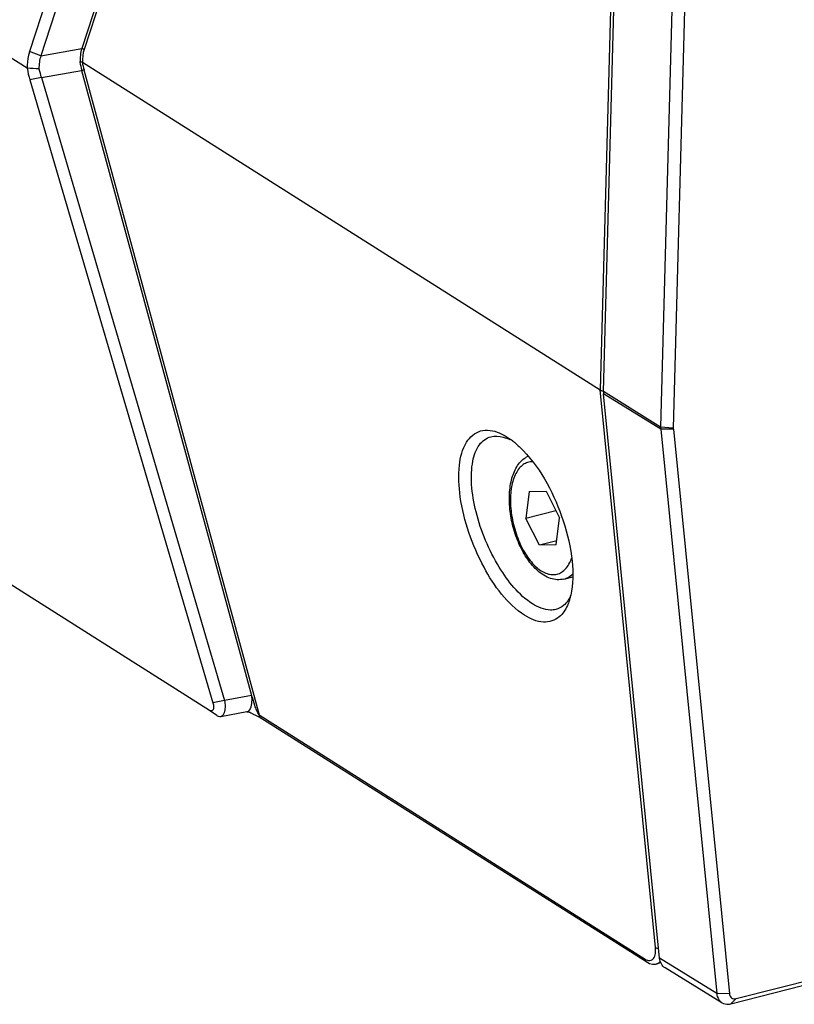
# Model space of a CAD drawing. Header units: millimetres. Extents: x 0 to 420, y 0 to 297.
# Tile 47 of 136: x 320.15 to 324.37, y 92.44 to 97.81. Entities that reach past the tile are written whole.
import ezdxf

# ---------------------------------------------------------------- set-up
doc = ezdxf.new("R2010")
doc.units = ezdxf.units.MM
doc.header["$LTSCALE"] = 23.1
doc.layers.get('0').update_dxf_attribs({"linetype": 'CONTINUOUS'})

msp = doc.modelspace()

# ---------------------------------------------------------------- linework, layer by layer
at = {"color": 7, "linetype": 'Continuous'}
for p, q in [((321.3761, 101.2418), (320.2033, 97.6382)), ((321.6552, 101.2399), (320.488, 97.6537)), ((321.6675, 101.2351), (320.5004, 97.649)), ((321.4377, 101.2178), (320.265, 97.6143)), ((323.4572, 101.1278), (323.3129, 95.7927)), ((323.3305, 95.7841), (323.4662, 100.828)), ((323.7773, 100.6347), (323.6416, 95.5909)), ((323.8465, 100.6278), (323.7108, 95.5839)), ((321.1829, 94.0465), (314.4079, 98.3347)), ((320.1908, 97.546), (319.2332, 98.1521)), ((320.265, 97.6143), (320.2033, 97.6382)), ((320.265, 97.6143), (320.488, 97.6537)), ((320.4909, 97.5788), (323.3129, 95.7927)), ((320.2676, 97.496), (320.4871, 97.5348)), ((320.4871, 97.5348), (321.4123, 94.1269)), ((320.4997, 97.5372), (321.4542, 94.0214)), ((320.2676, 97.496), (320.2047, 97.483)), ((320.2047, 97.483), (321.2021, 94.0869)), ((320.2676, 97.496), (321.265, 94.0999)), ((323.6133, 92.7541), (323.3129, 95.7927)), ((323.6416, 95.5909), (323.3305, 95.7841)), ((323.642, 95.5794), (323.3309, 95.7721)), ((323.6362, 92.695), (323.3309, 95.7721)), ((323.7108, 95.5839), (323.6416, 95.5909)), ((322.8047, 95.5364), (322.8242, 95.5232)), ((323.7109, 95.5785), (323.642, 95.5794)), ((323.642, 95.5794), (323.9473, 92.5023)), ((323.7109, 95.5785), (324.0162, 92.5014)), ((322.9261, 95.2398), (322.908, 95.0923)), ((322.9261, 95.2398), (323.0175, 95.2414)), ((323.0175, 95.2414), (323.0907, 95.0956)), ((323.0715, 95.1338), (322.908, 95.0923)), ((324.0524, 92.4751), (334.4362, 95.1097)), ((322.9812, 94.9465), (322.908, 95.0923)), ((323.0726, 94.9481), (323.0907, 95.0956)), ((324.0235, 92.447), (334.4073, 95.0816)), ((323.0753, 94.9704), (322.9812, 94.9465)), ((323.0726, 94.9481), (322.9812, 94.9465)), ((323.1144, 94.7621), (323.1627, 94.7743)), ((321.265, 94.0999), (321.2021, 94.0869)), ((321.4123, 94.1269), (321.265, 94.0999)), ((321.4145, 94.1234), (321.4123, 94.1269)), ((321.2228, 94.0185), (321.1829, 94.0465)), ((321.3869, 94.0375), (321.2451, 94.0116)), ((321.4542, 94.0214), (323.5569, 92.6905)), ((321.4596, 94.0077), (321.4633, 94.0057)), ((321.4629, 94.0059), (323.5656, 92.6751)), ((323.9473, 92.5023), (323.6362, 92.695)), ((323.6426, 92.6698), (323.6198, 92.664)), ((323.6198, 92.664), (323.6202, 92.6641)), ((323.9756, 92.453), (323.6659, 92.6432)), ((324.0162, 92.5014), (323.9473, 92.5023)), ((324.0524, 92.4751), (324.0235, 92.447))]:
    msp.add_line(p, q, dxfattribs=at)
for points in [[(320.488, 97.6537), (320.4903, 97.6539), (320.4926, 97.6536), (320.4949, 97.6529), (320.4971, 97.6518), (320.4989, 97.6505), (320.5004, 97.649)], [(320.4909, 97.5788), (320.4884, 97.5797), (320.4851, 97.5801), (320.4816, 97.5799), (320.4781, 97.5793)], [(320.4871, 97.5348), (320.4894, 97.5356), (320.4917, 97.5363), (320.4941, 97.5368), (320.4963, 97.5371), (320.4982, 97.5373), (320.4997, 97.5372)], [(321.3867, 94.0377), (321.3868, 94.0377), (321.3884, 94.0379), (321.3909, 94.0379), (321.3947, 94.0376), (321.3993, 94.0369), (321.4042, 94.0357), (321.4086, 94.0338), (321.4124, 94.0317), (321.4159, 94.0294), (321.4192, 94.0273), (321.4225, 94.0253), (321.4261, 94.0233), (321.4298, 94.0214), (321.4336, 94.0196), (321.4376, 94.0178), (321.4416, 94.016)], [(321.4416, 94.016), (321.4492, 94.0128), (321.4527, 94.0112), (321.4559, 94.0096), (321.4588, 94.0081), (321.4596, 94.0077)], [(323.5656, 92.675), (323.5812, 92.6671), (323.597, 92.6629), (323.6131, 92.6627), (323.6202, 92.6641)]]:
    msp.add_lwpolyline(points, dxfattribs=at)
for centre, radius, start, end in [((323.4263, 95.7815), 0.0958, 178.3971, 185.597), ((323.7328, 95.5883), 0.0912, 178.3971, 185.597), ((323.7541, 95.5827), 0.0433, 178.3971, 185.597), ((322.7146, 95.311), 0.2354, 62.8574, 66.9493), ((322.5713, 95.1754), 0.43, 50.7356, 53.9875), ((322.546, 95.1439), 0.4705, 49.9092, 50.7713), ((322.8328, 94.7457), 0.3274, 342.1406, 346.7007), ((322.7998, 94.7539), 0.3614, 346.6366, 347.1971), ((323.4442, 92.7373), 0.17, 2.774, 5.6703)]:
    msp.add_arc(centre, radius, start, end, dxfattribs=at)
for points, knots in [([(320.2033, 97.6382), (320.2011, 97.6315), (320.1931, 97.6014), (320.1906, 97.57), (320.1908, 97.546)], [0, 0, 0, 0, 0.228599, 1, 1, 1, 1]), ([(322.9008, 94.565), (322.8043, 94.626), (322.692, 94.7837), (322.5923, 95.0113), (322.5451, 95.2004), (322.5378, 95.3688), (322.567, 95.5034), (322.6573, 95.5855), (322.731, 95.572), (322.7624, 95.5588)], [0, 0, 0, 0, 0.273394, 0.43813, 0.597977, 0.735627, 0.84034, 0.918337, 1, 1, 1, 1]), ([(322.9433, 94.6271), (322.8676, 94.675), (322.7402, 94.8379), (322.6429, 95.069), (322.6079, 95.2692), (322.6114, 95.3951), (322.6427, 95.4933), (322.6925, 95.532), (322.7171, 95.5381)], [0, 0, 0, 0, 0.256641, 0.568783, 0.713701, 0.835005, 0.927519, 1, 1, 1, 1]), ([(322.7171, 95.5381), (322.7384, 95.5435), (322.7706, 95.5411), (322.7991, 95.5308), (322.8067, 95.5276)], [0, 0, 0, 0, 0.725376, 1, 1, 1, 1]), ([(322.9723, 94.8068), (322.9514, 94.8252), (322.9128, 94.8708), (322.8684, 94.952), (322.8359, 95.0447), (322.8179, 95.1416), (322.8158, 95.2354), (322.8303, 95.3196), (322.8624, 95.3893), (322.8991, 95.4223), (322.9191, 95.4321)], [0, 0, 0, 0, 0.119596, 0.253569, 0.396295, 0.539673, 0.67543, 0.797399, 0.90403, 1, 1, 1, 1]), ([(322.8925, 95.4627), (322.9942, 95.3562), (323.1009, 95.1501), (323.1657, 94.8739), (323.1659, 94.734), (323.1522, 94.6738)], [0, 0, 0, 0, 0.518448, 0.782572, 1, 1, 1, 1]), ([(322.9438, 95.4019), (322.9348, 95.402), (322.9166, 95.3993), (322.8914, 95.3865), (322.8696, 95.3656), (322.8444, 95.3262), (322.8253, 95.2603), (322.821, 95.1696), (322.8343, 95.0713), (322.8641, 94.9753), (322.9072, 94.8911), (322.9455, 94.8441), (322.9664, 94.8258)], [0, 0, 0, 0, 0.040153, 0.080837, 0.124734, 0.173708, 0.289335, 0.426956, 0.578247, 0.731769, 0.875627, 1, 1, 1, 1]), ([(322.9664, 94.8258), (322.9752, 94.8181), (322.993, 94.8046), (323.0218, 94.7907), (323.0504, 94.7848), (323.0779, 94.7874), (323.1032, 94.7987), (323.1253, 94.8179), (323.1438, 94.8443), (323.1529, 94.8648), (323.1569, 94.876)], [0, 0, 0, 0, 0.144455, 0.273341, 0.389593, 0.498718, 0.608062, 0.724911, 0.854625, 1, 1, 1, 1]), ([(323.1144, 94.7621), (323.1027, 94.7591), (323.0777, 94.7567), (323.0267, 94.767), (322.9925, 94.7891), (322.9723, 94.8068)], [0, 0, 0, 0, 0.236345, 0.478095, 1, 1, 1, 1]), ([(323.1144, 94.7621), (323.1189, 94.7632), (323.1371, 94.7692), (323.1531, 94.7808), (323.1632, 94.7911)], [0, 0, 0, 0, 0.242019, 1, 1, 1, 1]), ([(323.071, 94.5963), (323.0614, 94.5939), (323.0165, 94.5893), (322.9725, 94.6085), (322.9433, 94.6271)], [0, 0, 0, 0, 0.222255, 1, 1, 1, 1]), ([(323.1444, 94.6453), (323.1414, 94.6358), (323.1288, 94.6027), (323.1084, 94.5716), (323.0887, 94.5553)], [0, 0, 0, 0, 0.280198, 1, 1, 1, 1]), ([(323.0887, 94.5553), (323.0657, 94.5361), (322.9947, 94.5156), (322.9314, 94.5456), (322.9008, 94.565)], [0, 0, 0, 0, 0.453278, 1, 1, 1, 1]), ([(321.2021, 94.0869), (321.2032, 94.0833), (321.2059, 94.0714), (321.2069, 94.0579), (321.2031, 94.0501)], [0, 0, 0, 0, 0.302087, 1, 1, 1, 1]), ([(321.265, 94.0999), (321.2672, 94.0891), (321.2714, 94.0612), (321.2649, 94.0152), (321.2451, 94.0116)], [0, 0, 0, 0, 0.35322, 1, 1, 1, 1]), ([(321.4134, 94.0933), (321.4132, 94.0911), (321.4129, 94.0867), (321.4124, 94.0824), (321.4121, 94.0802)], [0, 0, 0, 0, 0.510346, 1, 1, 1, 1]), ([(321.1894, 94.0436), (321.1883, 94.0439), (321.1861, 94.0447), (321.184, 94.0458), (321.1829, 94.0465)], [0, 0, 0, 0, 0.47467, 1, 1, 1, 1]), ([(321.2031, 94.0501), (321.2019, 94.0477), (321.1981, 94.0429), (321.192, 94.0429), (321.1894, 94.0436)], [0, 0, 0, 0, 0.504985, 1, 1, 1, 1]), ([(321.4121, 94.0802), (321.4113, 94.0746), (321.4083, 94.0587), (321.398, 94.0395), (321.3869, 94.0375)], [0, 0, 0, 0, 0.335731, 1, 1, 1, 1]), ([(323.6068, 92.7), (323.6078, 92.702), (323.6096, 92.7064), (323.611, 92.711), (323.6115, 92.7134)], [0, 0, 0, 0, 0.47961, 1, 1, 1, 1]), ([(323.6659, 92.6432), (323.6576, 92.6483), (323.6429, 92.664), (323.6373, 92.6844), (323.6362, 92.695)], [0, 0, 0, 0, 0.477695, 1, 1, 1, 1]), ([(323.9473, 92.5023), (323.9478, 92.4971), (323.9513, 92.4781), (323.9636, 92.4603), (323.9756, 92.453)], [0, 0, 0, 0, 0.271793, 1, 1, 1, 1]), ([(324.0162, 92.5014), (324.0171, 92.493), (324.025, 92.4752), (324.0444, 92.4731), (324.0524, 92.4751)], [0, 0, 0, 0, 0.505533, 1, 1, 1, 1]), ([(323.9756, 92.453), (323.9858, 92.4467), (324.0032, 92.4432), (324.0193, 92.4459), (324.0235, 92.447)], [0, 0, 0, 0, 0.732726, 1, 1, 1, 1])]:
    msp.add_open_spline(points, degree=3, knots=knots, dxfattribs=at)
for points in [[(320.488, 97.6537), (320.4804, 97.6299), (320.4778, 97.6044), (320.4781, 97.5793)], [(320.5004, 97.649), (320.4931, 97.6265), (320.4906, 97.6025), (320.4909, 97.5789)], [(320.265, 97.6143), (320.2573, 97.5917), (320.2546, 97.5673), (320.2546, 97.5434)], [(320.4781, 97.5793), (320.4802, 97.5644), (320.4826, 97.5493), (320.4882, 97.5353)], [(320.4909, 97.5788), (320.493, 97.5649), (320.4954, 97.5507), (320.5008, 97.5377)], [(320.1906, 97.5462), (320.1938, 97.5248), (320.1986, 97.5037), (320.2047, 97.483)], [(320.2546, 97.5434), (320.2333, 97.5447), (320.2119, 97.5444), (320.1906, 97.5462)], [(320.2546, 97.5434), (320.2579, 97.5273), (320.2623, 97.5115), (320.2676, 97.496)], [(323.3129, 95.7927), (323.318, 95.7895), (323.3241, 95.7877), (323.33, 95.787)], [(322.7624, 95.5588), (322.7771, 95.5526), (322.7912, 95.545), (322.8047, 95.5364)], [(322.8489, 95.5038), (322.8642, 95.4909), (322.8787, 95.4771), (322.8925, 95.4627)], [(323.1523, 94.6736), (323.1432, 94.6527), (323.1302, 94.6326), (323.1128, 94.6179)], [(323.1128, 94.6179), (323.1008, 94.6078), (323.0862, 94.6001), (323.071, 94.5963)], [(321.4123, 94.1269), (321.4135, 94.1157), (321.414, 94.1045), (321.4134, 94.0933)], [(321.4309, 94.0722), (321.4253, 94.0893), (321.4234, 94.1079), (321.4145, 94.1234)], [(321.4405, 94.0466), (321.4368, 94.055), (321.4337, 94.0636), (321.4309, 94.0722)], [(321.4542, 94.0214), (321.4489, 94.0294), (321.4444, 94.0379), (321.4405, 94.0466)], [(321.2451, 94.0116), (321.2375, 94.0102), (321.2291, 94.0139), (321.2228, 94.0185)], [(321.4542, 94.0214), (321.4548, 94.0152), (321.4566, 94.0075), (321.4621, 94.0046)], [(323.6115, 92.7134), (323.614, 92.7239), (323.6145, 92.7348), (323.614, 92.7455)], [(323.6133, 92.7541), (323.6183, 92.7509), (323.6243, 92.7493), (323.6302, 92.7488)], [(323.5569, 92.6905), (323.5645, 92.6857), (323.5736, 92.6819), (323.5826, 92.6824)], [(323.5569, 92.6905), (323.5575, 92.6843), (323.5593, 92.6766), (323.5648, 92.6737)], [(323.5826, 92.6824), (323.5926, 92.6829), (323.6023, 92.6911), (323.6068, 92.7)], [(323.6202, 92.6641), (323.6279, 92.6661), (323.635, 92.6714), (323.6398, 92.6778)]]:
    msp.add_open_spline(points, degree=3, dxfattribs=at)

doc.saveas('drawing.dxf')
